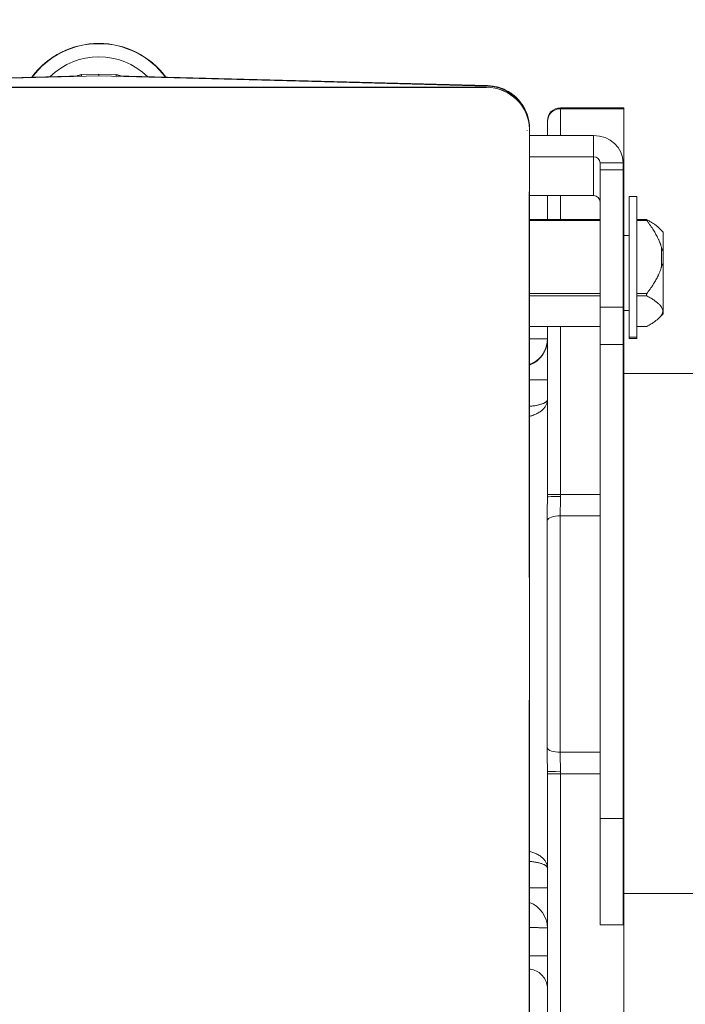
# Model space of a CAD drawing. Header units: inches. Extents: x 1 to 669, y 0 to 417.
# Tile 143 of 256: x 98.79 to 101.68, y 349.33 to 353.6. Entities that reach past the tile are written whole.
import ezdxf

# ---------------------------------------------------------------- set-up
doc = ezdxf.new("R2010")
doc.units = ezdxf.units.IN
doc.header["$LTSCALE"] = 12
doc.header["$MEASUREMENT"] = 0
doc.header["$PDMODE"] = 1
doc.layers.get('0').update_dxf_attribs({"linetype": 'CONTINUOUS'})
doc.layers.get('Defpoints').update_dxf_attribs({"linetype": 'CONTINUOUS'})
doc.layers.add('D', color=2, linetype='CONTINUOUS')
doc.layers.add('X', color=1, linetype='CONTINUOUS')
doc.styles.get("Standard").update_dxf_attribs({"font": 'SIMPLEX.SHX', "width": 0.875})
doc.dimstyles.new('STANDARD$0', dxfattribs={"dimscale": 32, "dimtxt": 0.09375, "dimasz": 0.0625, "dimexe": 0.03125, "dimexo": 0.03125, "dimgap": 0.03125, "dimtad": 1, "dimtih": 1, "dimtoh": 1, "dimdec": 4, "dimzin": 12, "dimdsep": 46, "dimlunit": 5, "dimtxsty": 'Standard', "dimcen": -0.03125, "dimclrd": 256, "dimclre": 256, "dimclrt": 256, "dimadec": 0, "dimazin": 0, "dimtfac": 0.875, "dimtdec": 4, "dimtofl": 0, "dimtmove": 0, "dimatfit": 3, "dimfxl": 1, "dimtolj": 1, "dimtzin": 12, "dimlwd": 13, "dimlwe": 13, "dimarcsym": 0})

# ---------------------------------------------------------------- blocks, each defined once
blk = doc.blocks.new('*D22')
at = {"layer": 'D', "lineweight": 13, "transparency": 16777216}
for p, q in [((58.9839, 356.0954), (58.9839, 301.0531)), ((158.9712, 354.6364), (158.9712, 301.0531)), ((60.9839, 302.0531), (156.9712, 302.0531))]:
    blk.add_line(p, q, dxfattribs=at)
at = {"layer": 'D', "transparency": 16777216}
for points in [[(60.9839, 302.3864), (60.9839, 301.7198), (58.9839, 302.0531)], [(156.9712, 302.3864), (156.9712, 301.7198), (158.9712, 302.0531)]]:
    blk.add_solid(points, dxfattribs=at)
at = {"layer": 'Defpoints', "color": 0, "transparency": 16777216}
for p in [(58.9839, 357.0954), (158.9712, 355.6364), (158.9712, 302.0531)]:
    blk.add_point(p, dxfattribs=at)
at = {"layer": 'D', "transparency": 16777216, "insert": (108.9775, 304.5531), "char_height": 3, "attachment_point": 5}
blk.add_mtext('\\A1;100{}{\\C2;%%p1}', dxfattribs=at)
blk = doc.blocks.new('*D23')
at = {"layer": 'D', "lineweight": 13, "transparency": 16777216}
for p, q in [((90.1511, 360.2772), (90.1511, 307.6928)), ((150.1511, 360.2772), (150.1511, 307.6928)), ((92.1511, 308.6928), (148.1511, 308.6928))]:
    blk.add_line(p, q, dxfattribs=at)
at = {"layer": 'D', "transparency": 16777216}
for points in [[(92.1511, 309.0261), (92.1511, 308.3595), (90.1511, 308.6928)], [(148.1511, 309.0261), (148.1511, 308.3595), (150.1511, 308.6928)]]:
    blk.add_solid(points, dxfattribs=at)
at = {"layer": 'Defpoints', "color": 0, "transparency": 16777216}
for p in [(90.1511, 361.2772), (150.1511, 361.2772), (150.1511, 308.6928)]:
    blk.add_point(p, dxfattribs=at)
at = {"layer": 'D', "transparency": 16777216, "insert": (120.1511, 311.1928), "char_height": 3, "attachment_point": 5}
blk.add_mtext('\\A1;60', dxfattribs=at)
blk = doc.blocks.new('GASTRAIN TOP')
at = {"layer": 'X', "lineweight": 0}
for p, q in [((-58.6632, 372.5609), (-57.0523, 372.6032)), ((-57.0524, 372.6032), (-58.6632, 372.5609)), ((-58.6632, 372.5588), (-56.9766, 372.603)), ((-57.0523, 372.6088), (-56.9766, 372.6108)), ((-57.0523, 372.6088), (-56.9766, 372.6108)), ((-57.0523, 372.6088), (-57.0523, 372.6032)), ((-56.9009, 372.6088), (-56.9766, 372.6108)), ((-56.9766, 372.6108), (-56.9766, 372.603)), ((-56.9766, 372.6108), (-56.9009, 372.6088)), ((-56.9766, 372.603), (-55.29, 372.5588)), ((-56.9009, 372.6032), (-56.9009, 372.6088)), ((-56.9009, 372.6032), (-55.29, 372.5609)), ((-55.29, 372.5609), (-56.9007, 372.6032)), ((-58.6583, 372.554), (-55.2949, 372.554)), ((-58.6583, 372.5539), (-55.2949, 372.5539)), ((-58.3995, 372.5536), (-55.5538, 372.5536)), ((-55.5538, 372.5536), (-55.2949, 372.5536)), ((-55.2949, 372.5539), (-55.2949, 372.554)), ((-55.29, 372.5609), (-55.29, 372.5588)), ((-54.9737, 372.4609), (-54.9737, 372.4649)), ((-54.6985, 372.4649), (-54.9737, 372.4649)), ((-54.9737, 372.4649), (-54.6985, 372.4649)), ((-54.9737, 372.4609), (-54.9737, 372.3447)), ((-54.6985, 372.4609), (-54.9737, 372.4609)), ((-54.6985, 372.4649), (-54.6985, 372.4609)), ((-54.6985, 372.2231), (-54.6985, 372.4609)), ((-55.108, 372.3741), (-55.108, 372.3725)), ((-55.108, 372.3725), (-55.108, 372.372)), ((-55.0307, 372.404), (-55.0307, 372.408)), ((-55.0307, 372.404), (-55.0307, 372.3447)), ((-55.1179, 372.3666), (-55.1179, 372.3667)), ((-55.108, 372.3672), (-55.108, 372.3671)), ((-55.108, 372.3671), (-55.108, 372.3668)), ((-55.108, 372.1082), (-55.108, 372.3668)), ((-54.8305, 372.3447), (-55.108, 372.3447)), ((-54.8305, 372.3447), (-54.8305, 372.2528)), ((-54.8305, 372.2528), (-55.108, 372.2528)), ((-54.8305, 372.0839), (-54.8305, 372.2528)), ((-54.8021, 372.2265), (-54.7024, 372.2265)), ((-54.8021, 372.1955), (-54.8021, 372.2265)), ((-54.7024, 372.2265), (-54.7024, 372.1955)), ((-54.6985, 372.2231), (-54.7024, 372.2231)), ((-54.6985, 372.2231), (-54.6985, 371.9109)), ((-54.8021, 372.1955), (-54.7024, 372.1955)), ((-54.8021, 371.6004), (-54.8021, 372.1955)), ((-54.7024, 372.1955), (-54.7024, 371.6004)), ((-55.1105, 372.1), (-55.1105, 370.4282)), ((-55.108, 372.1082), (-55.108, 370.4627)), ((-55.108, 372.0839), (-54.8305, 372.0839)), ((-55.0307, 371.9802), (-55.0307, 372.0839)), ((-54.9737, 371.9802), (-54.9737, 372.0839)), ((-54.676, 371.4696), (-54.676, 372.0804)), ((-54.6428, 372.0804), (-54.676, 372.0804)), ((-54.6428, 372.0804), (-54.6428, 371.4696)), ((-54.8021, 371.9802), (-55.108, 371.9802)), ((-54.8021, 371.9756), (-55.108, 371.9756)), ((-54.6988, 371.9802), (-54.7024, 371.9802)), ((-54.6988, 371.9756), (-54.7024, 371.9756)), ((-54.6988, 371.9802), (-54.6988, 371.9756)), ((-54.6988, 371.9756), (-54.6988, 371.6592)), ((-54.6008, 371.9802), (-54.6428, 371.9802)), ((-54.5992, 371.9756), (-54.6428, 371.9756)), ((-54.5288, 371.9257), (-54.5454, 371.9423)), ((-54.6988, 371.9109), (-54.676, 371.9109)), ((-54.5288, 371.9257), (-54.5288, 371.857)), ((-54.5364, 371.7739), (-54.5364, 371.8608)), ((-54.5288, 371.857), (-54.5288, 371.7719)), ((-54.5288, 371.7719), (-54.5288, 371.5706)), ((-54.8021, 371.6592), (-55.108, 371.6592)), ((-54.8021, 371.6494), (-55.108, 371.6494)), ((-54.6988, 371.6592), (-54.7024, 371.6592)), ((-54.6988, 371.6494), (-54.7024, 371.6494)), ((-54.6988, 371.6592), (-54.6988, 371.6494)), ((-54.6988, 371.5167), (-54.6988, 371.6494)), ((-54.5992, 371.6592), (-54.6428, 371.6592)), ((-54.5992, 371.6494), (-54.6428, 371.6494)), ((-54.8021, 371.6004), (-54.8021, 371.439)), ((-54.8021, 371.6004), (-54.7024, 371.6004)), ((-54.7024, 371.439), (-54.7024, 371.6004)), ((-54.6988, 371.5854), (-54.676, 371.5854)), ((-54.6985, 371.5854), (-54.6985, 370.7878)), ((-54.5288, 371.5706), (-54.5454, 371.554)), ((-55.108, 371.5167), (-54.8021, 371.5167)), ((-54.8021, 371.5161), (-55.108, 371.5161)), ((-55.0307, 370.7879), (-55.0307, 371.5161)), ((-54.9737, 370.7878), (-54.9737, 371.5161)), ((-54.7024, 371.5167), (-54.6988, 371.5167)), ((-54.6988, 371.5161), (-54.7024, 371.5161)), ((-54.6988, 371.5167), (-54.6988, 371.5161)), ((-54.6428, 371.5167), (-54.5992, 371.5167)), ((-54.6008, 371.5161), (-54.6428, 371.5161)), ((-54.8021, 369.3819), (-54.8021, 371.439)), ((-54.8021, 371.439), (-54.7024, 371.439)), ((-54.7024, 371.439), (-54.7024, 369.3819)), ((-54.676, 371.465), (-54.676, 371.4696)), ((-54.676, 371.4696), (-54.6428, 371.4696)), ((-54.6428, 371.465), (-54.676, 371.465)), ((-54.6428, 371.4696), (-54.6428, 371.465)), ((-50.1004, 371.312), (-54.6985, 371.312)), ((-55.0307, 370.7771), (-55.0307, 370.7879)), ((-54.9737, 370.779), (-54.9737, 370.7878)), ((-54.8021, 370.7878), (-54.9737, 370.7878)), ((-54.6985, 370.7878), (-54.7024, 370.7878)), ((-54.6985, 370.7878), (-54.6985, 370.6949)), ((-55.0318, 370.6757), (-55.0318, 369.689)), ((-54.9753, 370.6949), (-54.9753, 369.6697)), ((-54.8021, 370.6949), (-54.9753, 370.6949)), ((-54.6985, 370.6949), (-54.7024, 370.6949)), ((-54.6985, 369.6697), (-54.6985, 370.6949)), ((-55.1085, 370.4244), (-55.1105, 370.4282)), ((-55.108, 370.3831), (-55.108, 369.9407)), ((-55.108, 369.9407), (-55.108, 367.957)), ((-55.1105, 369.8951), (-55.1085, 369.8993)), ((-55.1105, 369.8951), (-55.1105, 367.9266)), ((-54.8021, 369.6697), (-54.9753, 369.6697)), ((-54.6985, 369.6697), (-54.7024, 369.6697)), ((-54.6985, 369.6697), (-54.6985, 369.5768)), ((-55.0307, 369.5769), (-55.0307, 369.5878)), ((-55.0307, 368.1416), (-55.0307, 369.5769)), ((-54.9737, 369.5768), (-54.9737, 369.5856)), ((-54.8021, 369.5768), (-54.9737, 369.5768)), ((-54.9737, 368.1415), (-54.9737, 369.5768)), ((-54.6985, 369.5768), (-54.7024, 369.5768)), ((-54.6985, 369.5768), (-54.6985, 368.1415)), ((-54.8021, 368.9212), (-54.8021, 369.3819)), ((-54.8021, 369.3819), (-54.7024, 369.3819)), ((-54.7024, 369.3819), (-54.7024, 368.9212)), ((-50.1004, 369.0576), (-54.6985, 369.0576)), ((-54.7024, 368.9212), (-54.8021, 368.9212))]:
    blk.add_line(p, q, dxfattribs=at)
for centre, radius, start, end in [((-57.0513, 372.5714), 0.0374, 91.5031, 123.1757), ((-56.9018, 372.5714), 0.0374, 56.8243, 88.4969), ((-55.1493, 368.9069), 0.1187, 0, 69.633)]:
    blk.add_arc(centre, radius, start, end, dxfattribs=at)
for centre, major_axis, ratio, start_param, end_param in [((-56.9766, 372.3835), (-0.3607, 0), 0.999998, -2.506081, -0.635511), ((-56.9018, 372.5714), (-0.0374, 0), 0.999998, -2.149819, -1.596976), ((-55.2949, 372.3672), (0.1869, 0), 0.999998, 0.025832, 1.570796), ((-54.8305, 372.2265), (0.0285, 0), 0.922164, 0, 1.570796), ((-55.1493, 371.4602), (0.1187, 0), 0.999998, -1.215326, 0), ((-54.9737, 370.7879), (-0.057, 0), 0.002092, 0, 1.570796), ((-54.9753, 369.6921), (-0.057, 0), 0.393266, 0.13555, 1.570796), ((-54.9737, 369.5878), (-0.057, 0), 0.039032, 0.000001, 1.570796), ((-54.9737, 369.5769), (-0.057, 0), 0.002092, 0, 1.570796)]:
    blk.add_ellipse(centre, major_axis=major_axis, ratio=ratio, start_param=start_param, end_param=end_param, dxfattribs=at)
at = {"layer": 'X', "lineweight": 0, "extrusion": (-2.34578e-16, 6.27323e-20, -1)}
blk.add_ellipse((-56.9766, 372.383), major_axis=(0.3607, 0), ratio=0.999998, start_param=-2.504615, end_param=-0.636977, dxfattribs=at)
at = {"layer": 'X', "lineweight": 0, "extrusion": (-2.34457e-16, 7.16068e-20, -1)}
blk.add_ellipse((-56.9766, 372.3829), major_axis=(0.3607, 0), ratio=0.999998, start_param=-2.504196, end_param=-0.637396, dxfattribs=at)
at = {"layer": 'X', "lineweight": 0, "extrusion": (-2.34574e-16, 2.47856e-20, -1)}
blk.add_ellipse((-56.9766, 372.3822), major_axis=(0.3607, 0), ratio=0.999998, start_param=-2.501574, end_param=-0.640019, dxfattribs=at)
at = {"layer": 'X', "lineweight": 0, "extrusion": (-2.34494e-16, 2.72319e-20, -1)}
blk.add_ellipse((-56.9766, 372.3821), major_axis=(0.3038, 0), ratio=0.999998, start_param=-2.343162, end_param=-0.798431, dxfattribs=at)
at = {"layer": 'X', "lineweight": 0, "extrusion": (-2.34615e-16, -5.37114e-21, -1)}
blk.add_ellipse((-57.0513, 372.5714), major_axis=(0.0374, 0), ratio=0.999998, start_param=-2.149819, end_param=-1.596976, dxfattribs=at)
at = {"layer": 'X', "lineweight": 0, "extrusion": (-1.61419e-19, 6.1515e-18, -1)}
blk.add_ellipse((-57.0513, 372.5714), major_axis=(-0.001, 0.0374), ratio=0.026113, start_param=0, end_param=0.002092, dxfattribs=at)
at = {"layer": 'X', "lineweight": 0, "extrusion": (3.32018e-19, -6.17587e-18, -1)}
blk.add_ellipse((-56.9018, 372.5714), major_axis=(0.001, 0.0374), ratio=0.026113, start_param=-0.002092, end_param=0, dxfattribs=at)
at = {"layer": 'X', "lineweight": 0, "extrusion": (-2.34588e-16, 4.4589e-30, -1)}
blk.add_ellipse((-55.2949, 372.3671), major_axis=(0.1869, 0), ratio=0.999998, start_param=-1.570796, end_param=0, dxfattribs=at)
at = {"layer": 'X', "lineweight": 0, "extrusion": (-2.34588e-16, 3.64406e-27, -1)}
blk.add_ellipse((-55.2949, 372.3668), major_axis=(0.1869, 0), ratio=0.999998, start_param=-1.570796, end_param=0, dxfattribs=at)
at = {"layer": 'X', "lineweight": 0, "extrusion": (-2.34587e-16, 4.82616e-20, -1)}
blk.add_ellipse((-55.2949, 372.372), major_axis=(0.1869, 0), ratio=0.999998, start_param=-1.544616, end_param=0.000009, dxfattribs=at)
at = {"layer": 'X', "lineweight": 0, "extrusion": (-2.34588e-16, -2.01225e-29, -1)}
blk.add_ellipse((-54.9737, 372.408), major_axis=(-0.057, 0), ratio=0.999998, start_param=0, end_param=1.570796, dxfattribs=at)
at = {"layer": 'X', "lineweight": 0, "extrusion": (-2.34588e-16, -2.19555e-29, -1)}
blk.add_ellipse((-54.9737, 372.404), major_axis=(-0.057, 0), ratio=0.999998, start_param=0, end_param=1.570796, dxfattribs=at)
at = {"layer": 'X', "lineweight": 0, "extrusion": (-2.34588e-16, 3.26379e-20, -1)}
blk.add_ellipse((-55.2949, 372.3667), major_axis=(0.177, 0), ratio=0.999998, start_param=-0.010304, end_param=0, dxfattribs=at)
at = {"layer": 'X', "lineweight": 0, "extrusion": (-2.34588e-16, 2.81041e-31, -1)}
for centre, major_axis in [((-54.8305, 372.2265), (0.1281, 0)), ((-54.8305, 372.0576), (0.0285, 0))]:
    blk.add_ellipse(centre, major_axis=major_axis, ratio=0.922164, start_param=-1.570796, end_param=0, dxfattribs=at)
at = {"layer": 'X', "lineweight": 0, "extrusion": (-2.60006e-16, -1.34973e-14, -1)}
for centre in [(-55.1493, 371.2843), (-55.1493, 369.0821)]:
    blk.add_ellipse(centre, major_axis=(0.1187, 0), ratio=0.002092, start_param=-1.215326, end_param=0, dxfattribs=at)
at = {"layer": 'X', "lineweight": 0, "extrusion": (-2.34588e-16, 6.1833e-22, -1)}
blk.add_ellipse((-54.9737, 370.7771), major_axis=(-0.057, 0), ratio=0.03485, start_param=0, end_param=1.570796, dxfattribs=at)
at = {"layer": 'X', "lineweight": 0, "extrusion": (-2.26346e-16, 7.92647e-17, -1)}
blk.add_ellipse((-54.9753, 370.6727), major_axis=(-0.057, 0), ratio=0.389417, start_param=0.135536, end_param=1.570724, dxfattribs=at)
at = {"layer": 'X', "lineweight": 0, "extrusion": (-2.4258e-16, 1.10055e-14, -1)}
blk.add_ellipse((-55.1161, 368.7871), major_axis=(0.0854, 0), ratio=0.002092, start_param=-1.476167, end_param=0, dxfattribs=at)
at = {"layer": 'X', "lineweight": 0, "extrusion": (-2.34623e-16, 1.21488e-19, -1)}
blk.add_ellipse((-55.1161, 368.6442), major_axis=(0.0854, 0), ratio=0.999998, start_param=-0.163853, end_param=0.000039, dxfattribs=at)
at = {"layer": 'X', "lineweight": 0}
for points in [[(-55.108, 372.3741), (-55.108, 372.3902), (-55.1122, 372.4222), (-55.1304, 372.467), (-55.1594, 372.5058), (-55.1973, 372.5359), (-55.2418, 372.5555), (-55.2739, 372.5605), (-55.29, 372.5609)], [(-55.108, 372.3672), (-55.108, 372.368), (-55.108, 372.3696), (-55.1081, 372.3712), (-55.1081, 372.372)], [(-55.1081, 372.3717), (-55.1081, 372.3718), (-55.1081, 372.3719), (-55.1081, 372.372)], [(-55.1081, 372.372), (-55.1081, 372.3719), (-55.1081, 372.3718), (-55.1081, 372.3717)], [(-55.108, 372.3741), (-55.108, 372.3741), (-55.108, 372.3741), (-55.108, 372.3741)], [(-55.1179, 372.3685), (-55.1179, 372.3679), (-55.1179, 372.3673), (-55.1179, 372.3667)], [(-55.0307, 368.9094), (-55.0307, 368.9092), (-55.0307, 368.9091), (-55.0307, 368.909)]]:
    blk.add_open_spline(points, degree=3, dxfattribs=at)
for points, knots in [([(-55.254, 372.5565), (-55.2469, 372.5549), (-55.2399, 372.5529), (-55.2147, 372.544), (-55.1974, 372.5347), (-55.1665, 372.5113), (-55.1529, 372.4971), (-55.1343, 372.4706), (-55.128, 372.4592), (-55.1229, 372.4472)], [3.362082, 3.362082, 3.362082, 3.362082, 3.4790834, 3.4790834, 3.7906623, 3.7906623, 4.1022411, 4.1022411, 4.3104217, 4.3104217, 4.3104217, 4.3104217]), ([(-54.5992, 371.9756), (-54.5998, 371.9763), (-54.6003, 371.9771), (-54.6009, 371.9782), (-54.6011, 371.9786), (-54.6013, 371.9791), (-54.6013, 371.9794), (-54.6013, 371.9798), (-54.6013, 371.9799), (-54.6011, 371.9801), (-54.6009, 371.9802), (-54.6003, 371.9801), (-54.5998, 371.9799), (-54.5992, 371.9796)], [0.01983742, 0.01983742, 0.01983742, 0.01983742, 0.02748853, 0.02748853, 0.03149178, 0.03149178, 0.03549504, 0.03549504, 0.0394983, 0.0394983, 0.04350155, 0.04350155, 0.05115267, 0.05115267, 0.05115267, 0.05115267]), ([(-54.5288, 371.857), (-54.5288, 371.8549), (-54.5289, 371.8529), (-54.5293, 371.8496), (-54.5295, 371.8478), (-54.5303, 371.8466), (-54.5304, 371.8465), (-54.5306, 371.8464), (-54.5307, 371.8464), (-54.5309, 371.8464), (-54.531, 371.8464), (-54.5312, 371.8465), (-54.5312, 371.8466), (-54.5314, 371.8467), (-54.5315, 371.8468), (-54.5317, 371.8471), (-54.5318, 371.8473), (-54.5322, 371.848), (-54.5325, 371.8485), (-54.5342, 371.8527), (-54.5354, 371.8571), (-54.5364, 371.8608)], [-0.20092128, -0.20092128, -0.20092128, -0.20092128, -0.18237182, -0.18237182, -0.16750246, -0.16750246, -0.16541708, -0.16541708, -0.16437439, -0.16437439, -0.1633317, -0.1633317, -0.16233451, -0.16233451, -0.16133731, -0.16133731, -0.15934293, -0.15934293, -0.15535415, -0.15535415, -0.12415968, -0.12415968, -0.12415968, -0.12415968]), ([(-54.5364, 371.7739), (-54.5354, 371.7777), (-54.5342, 371.782), (-54.5325, 371.7854), (-54.5322, 371.7858), (-54.5318, 371.7863), (-54.5317, 371.7864), (-54.5315, 371.7866), (-54.5314, 371.7866), (-54.5312, 371.7866), (-54.5312, 371.7866), (-54.531, 371.7866), (-54.5309, 371.7865), (-54.5307, 371.7864), (-54.5306, 371.7863), (-54.5304, 371.786), (-54.5303, 371.7857), (-54.5295, 371.7837), (-54.5293, 371.7814), (-54.5289, 371.777), (-54.5288, 371.7745), (-54.5288, 371.7719)], [-0.19889884, -0.19889884, -0.19889884, -0.19889884, -0.16770436, -0.16770436, -0.16371559, -0.16371559, -0.16172121, -0.16172121, -0.16072401, -0.16072401, -0.15972682, -0.15972682, -0.15868413, -0.15868413, -0.15764144, -0.15764144, -0.15555606, -0.15555606, -0.1406867, -0.1406867, -0.12213724, -0.12213724, -0.12213724, -0.12213724]), ([(-54.5992, 371.6494), (-54.5998, 371.6497), (-54.6003, 371.6502), (-54.6009, 371.6513), (-54.6011, 371.6517), (-54.6013, 371.6525), (-54.6013, 371.653), (-54.6013, 371.654), (-54.6013, 371.6545), (-54.6011, 371.6555), (-54.6009, 371.656), (-54.6003, 371.6575), (-54.5998, 371.6584), (-54.5992, 371.6592)], [0.01983742, 0.01983742, 0.01983742, 0.01983742, 0.02748853, 0.02748853, 0.03149178, 0.03149178, 0.03549504, 0.03549504, 0.0394983, 0.0394983, 0.04350155, 0.04350155, 0.05115267, 0.05115267, 0.05115267, 0.05115267]), ([(-54.6008, 371.5161), (-54.6008, 371.5161), (-54.6007, 371.5161), (-54.6003, 371.5162), (-54.5998, 371.5164), (-54.5992, 371.5167)], [0.042892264, 0.042892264, 0.042892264, 0.042892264, 0.043501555, 0.043501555, 0.051152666, 0.051152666, 0.051152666, 0.051152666]), ([(-55.0307, 371.4624), (-55.0307, 371.4624), (-55.0309, 371.4624), (-55.032, 371.4625), (-55.0338, 371.4625), (-55.0363, 371.4625), (-55.0395, 371.4625), (-55.0434, 371.4626), (-55.0478, 371.4626), (-55.0529, 371.4626), (-55.0585, 371.4627), (-55.0646, 371.4627), (-55.0711, 371.4627), (-55.078, 371.4628), (-55.0852, 371.4628), (-55.0927, 371.4628), (-55.1003, 371.4628), (-55.1055, 371.4629), (-55.108, 371.4629)], [0, 0, 0, 0, 0.0588235, 0.1176471, 0.1764706, 0.2352941, 0.2941176, 0.3529412, 0.4117647, 0.4705882, 0.5294118, 0.5882353, 0.6470588, 0.7058824, 0.7647059, 0.8235294, 0.8823529, 0.9397641, 0.9397641, 0.9397641, 0.9397641]), ([(-55.0307, 371.4624), (-55.0307, 371.4615), (-55.0307, 371.4598), (-55.0308, 371.4571), (-55.0309, 371.4545), (-55.0311, 371.4519), (-55.0314, 371.4492), (-55.0317, 371.4466), (-55.0321, 371.444), (-55.0326, 371.4414), (-55.0331, 371.4388), (-55.0336, 371.4362), (-55.0342, 371.4336), (-55.0349, 371.431), (-55.0356, 371.4285), (-55.0364, 371.4259), (-55.0373, 371.4234), (-55.0382, 371.4209), (-55.0391, 371.4184), (-55.0401, 371.416), (-55.0412, 371.4135), (-55.0423, 371.4111), (-55.0435, 371.4087), (-55.0447, 371.4063), (-55.046, 371.404), (-55.0474, 371.4017), (-55.0488, 371.3994), (-55.0502, 371.3971), (-55.0517, 371.3949), (-55.0533, 371.3927), (-55.0549, 371.3905), (-55.0565, 371.3884), (-55.0582, 371.3863), (-55.06, 371.3843), (-55.0618, 371.3823), (-55.0636, 371.3803), (-55.0655, 371.3784), (-55.0675, 371.3765), (-55.0695, 371.3746), (-55.0715, 371.3728), (-55.0736, 371.3711), (-55.0757, 371.3693), (-55.0778, 371.3677), (-55.08, 371.3661), (-55.0822, 371.3645), (-55.0845, 371.363), (-55.0868, 371.3615), (-55.0891, 371.3601), (-55.0915, 371.3587), (-55.0939, 371.3574), (-55.0964, 371.3562), (-55.0988, 371.355), (-55.1013, 371.3538), (-55.1038, 371.3527), (-55.1061, 371.3518), (-55.1075, 371.3513), (-55.108, 371.3511)], [0, 0, 0, 0, 0.0144928, 0.0289855, 0.0434783, 0.057971, 0.0724638, 0.0869565, 0.1014493, 0.115942, 0.1304348, 0.1449275, 0.1594203, 0.173913, 0.1884058, 0.2028986, 0.2173913, 0.2318841, 0.2463768, 0.2608696, 0.2753623, 0.2898551, 0.3043478, 0.3188406, 0.3333333, 0.3478261, 0.3623188, 0.3768116, 0.3913043, 0.4057971, 0.4202899, 0.4347826, 0.4492754, 0.4637681, 0.4782609, 0.4927536, 0.5072464, 0.5217391, 0.5362319, 0.5507246, 0.5652174, 0.5797101, 0.5942029, 0.6086957, 0.6231884, 0.6376812, 0.6521739, 0.6666667, 0.6811594, 0.6956522, 0.7101449, 0.7246377, 0.7391304, 0.7536232, 0.7681159, 0.7773883, 0.7773883, 0.7773883, 0.7773883]), ([(-55.0307, 371.1988), (-55.0307, 371.1967), (-55.031, 371.1924), (-55.0322, 371.1861), (-55.0343, 371.1798), (-55.0372, 371.1737), (-55.0409, 371.1677), (-55.0453, 371.1619), (-55.0504, 371.1564), (-55.0562, 371.1512), (-55.0627, 371.1464), (-55.0697, 371.1419), (-55.0772, 371.1378), (-55.0852, 371.1341), (-55.0936, 371.1309), (-55.1013, 371.1285), (-55.1061, 371.1272), (-55.108, 371.1267)], [0, 0, 0, 0, 0.0526316, 0.1052632, 0.1578947, 0.2105263, 0.2631579, 0.3157895, 0.3684211, 0.4210526, 0.4736842, 0.5263158, 0.5789474, 0.6315789, 0.6842105, 0.7368421, 0.7697732, 0.7697732, 0.7697732, 0.7697732]), ([(-55.108, 371.17), (-55.1062, 371.1701), (-55.1013, 371.1707), (-55.0937, 371.1716), (-55.0853, 371.1729), (-55.0773, 371.1744), (-55.0698, 371.176), (-55.0627, 371.1778), (-55.0563, 371.1798), (-55.0505, 371.1818), (-55.0453, 371.184), (-55.0409, 371.1863), (-55.0372, 371.1887), (-55.0343, 371.1912), (-55.0322, 371.1937), (-55.031, 371.1962), (-55.0307, 371.1979), (-55.0307, 371.1988)], [0.2307522, 0.2307522, 0.2307522, 0.2307522, 0.2631579, 0.3157895, 0.3684211, 0.4210526, 0.4736842, 0.5263158, 0.5789474, 0.6315789, 0.6842105, 0.7368421, 0.7894737, 0.8421053, 0.8947368, 0.9473684, 1, 1, 1, 1]), ([(-55.0318, 370.6757), (-55.0318, 370.6826), (-55.0317, 370.6964), (-55.0314, 370.717), (-55.0311, 370.7374), (-55.0308, 370.7575), (-55.0307, 370.7706), (-55.0307, 370.7771)], [0.0000414, 0.0000414, 0.0000414, 0.0000414, 0.2, 0.4, 0.6, 0.8, 1, 1, 1, 1]), ([(-54.9753, 370.6949), (-54.9753, 370.6992), (-54.9753, 370.7037), (-54.9752, 370.7127), (-54.9751, 370.7173), (-54.975, 370.7226), (-54.975, 370.7231), (-54.9749, 370.7278), (-54.9747, 370.732), (-54.9745, 370.741), (-54.9743, 370.7458), (-54.9741, 370.7554), (-54.974, 370.7602), (-54.9739, 370.765), (-54.9739, 370.7652), (-54.9738, 370.7699), (-54.9737, 370.7745), (-54.9737, 370.779)], [0.0000108, 0.0000108, 0.0000108, 0.0000108, 0.1666667, 0.1666667, 0.3333333, 0.3333333, 0.3534633, 0.3534633, 0.5, 0.5, 0.6666667, 0.6666667, 0.8333333, 0.8333333, 0.8378655, 0.8378655, 1, 1, 1, 1]), ([(-55.1085, 370.4244), (-55.1085, 370.4253), (-55.1085, 370.4253), (-55.1084, 370.4301), (-55.1083, 370.4354), (-55.1082, 370.4445), (-55.1081, 370.4483), (-55.1081, 370.4557), (-55.1081, 370.4592), (-55.1081, 370.4627)], [-0.00843741, -0.00843741, -0.00843741, -0.00843741, 0, 0, 0.03661695, 0.03661695, 0.06119808, 0.06119808, 0.08206168, 0.08206168, 0.08206168, 0.08206168]), ([(-55.108, 370.3831), (-55.108, 370.3881), (-55.108, 370.3928), (-55.1079, 370.4022), (-55.1079, 370.4073), (-55.1078, 370.4145), (-55.1077, 370.4171), (-55.1077, 370.4204), (-55.1077, 370.4214), (-55.1077, 370.4231), (-55.1077, 370.4237), (-55.1077, 370.425), (-55.1077, 370.4257), (-55.1077, 370.4276), (-55.1077, 370.4289), (-55.1078, 370.4339), (-55.1078, 370.4381), (-55.1079, 370.4463), (-55.108, 370.4498), (-55.108, 370.4565), (-55.108, 370.4596), (-55.108, 370.4627)], [0, 0, 0, 0, 0.0385332, 0.0385332, 0.096569, 0.096569, 0.1371998, 0.1371998, 0.1543032, 0.1543032, 0.1644236, 0.1644236, 0.1751815, 0.1751815, 0.1960355, 0.1960355, 0.2492469, 0.2492469, 0.2884602, 0.2884602, 0.3208388, 0.3208388, 0.3208388, 0.3208388]), ([(-55.1085, 369.8993), (-55.1085, 369.8994), (-55.1085, 369.8996), (-55.1085, 369.9027), (-55.1084, 369.9056), (-55.1083, 369.9095), (-55.1083, 369.9106), (-55.1083, 369.9135), (-55.1082, 369.9153), (-55.1082, 369.9199), (-55.1081, 369.9227), (-55.1081, 369.9257), (-55.1081, 369.926), (-55.1081, 369.9287), (-55.1081, 369.9311), (-55.108, 369.9359), (-55.108, 369.9384), (-55.108, 369.9407)], [0, 0, 0, 0, 0.0087783, 0.0087783, 0.2, 0.2, 0.2736537, 0.2736537, 0.4, 0.4, 0.6, 0.6, 0.6221729, 0.6221729, 0.8, 0.8, 1, 1, 1, 1]), ([(-55.0307, 369.5878), (-55.0307, 369.5943), (-55.0308, 369.6074), (-55.0311, 369.6275), (-55.0314, 369.6479), (-55.0317, 369.6684), (-55.0318, 369.6821), (-55.0318, 369.689)], [0, 0, 0, 0, 0.2, 0.4, 0.6, 0.8, 0.999937, 0.999937, 0.999937, 0.999937]), ([(-54.9737, 369.5856), (-54.9737, 369.5903), (-54.9738, 369.595), (-54.9739, 369.6014), (-54.9739, 369.6031), (-54.974, 369.6079), (-54.9741, 369.611), (-54.9743, 369.6189), (-54.9745, 369.6237), (-54.9748, 369.6332), (-54.9749, 369.6379), (-54.975, 369.6438), (-54.9751, 369.6449), (-54.9752, 369.6496), (-54.9752, 369.653), (-54.9753, 369.6609), (-54.9753, 369.6653), (-54.9753, 369.6697)], [0, 0, 0, 0, 0.1666667, 0.1666667, 0.2264126, 0.2264126, 0.3333333, 0.3333333, 0.5, 0.5, 0.6666667, 0.6666667, 0.708188, 0.708188, 0.8333333, 0.8333333, 0.9999914, 0.9999914, 0.9999914, 0.9999914]), ([(-55.108, 369.24), (-55.1061, 369.2396), (-55.1013, 369.2383), (-55.0936, 369.2358), (-55.0852, 369.2326), (-55.0772, 369.2289), (-55.0697, 369.2248), (-55.0627, 369.2203), (-55.0562, 369.2154), (-55.0504, 369.2101), (-55.0453, 369.2046), (-55.0409, 369.1988), (-55.0372, 369.1928), (-55.0343, 369.1867), (-55.0322, 369.1804), (-55.031, 369.174), (-55.0307, 369.1697), (-55.0307, 369.1676)], [0.2302246, 0.2302246, 0.2302246, 0.2302246, 0.2631579, 0.3157895, 0.3684211, 0.4210526, 0.4736842, 0.5263158, 0.5789474, 0.6315789, 0.6842105, 0.7368421, 0.7894737, 0.8421053, 0.8947368, 0.9473684, 1, 1, 1, 1]), ([(-55.0307, 369.1676), (-55.0307, 369.1684), (-55.031, 369.1702), (-55.0322, 369.1728), (-55.0343, 369.1753), (-55.0372, 369.1778), (-55.0409, 369.1802), (-55.0453, 369.1826), (-55.0505, 369.1848), (-55.0563, 369.1869), (-55.0627, 369.1889), (-55.0697, 369.1907), (-55.0773, 369.1924), (-55.0853, 369.1939), (-55.0937, 369.1952), (-55.1013, 369.1962), (-55.1062, 369.1967), (-55.108, 369.1969)], [0, 0, 0, 0, 0.0526316, 0.1052632, 0.1578947, 0.2105263, 0.2631579, 0.3157895, 0.3684211, 0.4210526, 0.4736842, 0.5263158, 0.5789474, 0.6315789, 0.6842105, 0.7368421, 0.7692851, 0.7692851, 0.7692851, 0.7692851]), ([(-55.108, 368.9091), (-55.1055, 368.9091), (-55.1003, 368.9091), (-55.0927, 368.9091), (-55.0852, 368.9091), (-55.078, 368.9091), (-55.0711, 368.9091), (-55.0646, 368.909), (-55.0585, 368.909), (-55.0529, 368.909), (-55.0478, 368.9089), (-55.0434, 368.9089), (-55.0395, 368.9089), (-55.0363, 368.9088), (-55.0338, 368.9088), (-55.032, 368.9088), (-55.031, 368.9086), (-55.0307, 368.9088), (-55.0307, 368.9089)], [0.0602622, 0.0602622, 0.0602622, 0.0602622, 0.1176471, 0.1764706, 0.2352941, 0.2941176, 0.3529412, 0.4117647, 0.4705882, 0.5294118, 0.5882353, 0.6470588, 0.7058824, 0.7647059, 0.8235294, 0.8823529, 0.9411765, 0.9897572, 0.9897572, 0.9897572, 0.9897572]), ([(-55.0318, 368.6581), (-55.0333, 368.6669), (-55.0362, 368.6756), (-55.0444, 368.6915), (-55.0499, 368.6989), (-55.0629, 368.7116), (-55.0705, 368.717), (-55.0868, 368.7249), (-55.0957, 368.7276), (-55.1058, 368.729), (-55.1069, 368.7291), (-55.108, 368.7292)], [0, 0, 0, 0, 0.0267695, 0.0267695, 0.0538267, 0.0538267, 0.081052, 0.081052, 0.1082715, 0.1082715, 0.1116491, 0.1116491, 0.1116491, 0.1116491])]:
    blk.add_open_spline(points, degree=3, knots=knots, dxfattribs=at)
for points, weights in [([(-54.5992, 371.9796), (-54.5618, 371.9586), (-54.5454, 371.9423)], [1.18958322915, 1.30388755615, 1.36113667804]), ([(-54.5364, 371.8608), (-54.5499, 371.9099), (-54.5992, 371.9756)], [1.39481895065, 1.34481521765, 1.18958322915]), ([(-54.5992, 371.6592), (-54.5499, 371.7249), (-54.5364, 371.7739)], [1.18958322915, 1.34481521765, 1.39481895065]), ([(-54.5992, 371.5167), (-54.4805, 371.5831), (-54.5992, 371.6494)], [1.18958322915, 1.64757752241, 1.18958322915])]:
    blk.add_rational_spline(points, weights, degree=2, dxfattribs=at)

msp = doc.modelspace()

# ---------------------------------------------------------------- linework, layer by layer
msp.add_arc((120.1511, 361.27725), 30, 192.904892, 67.197332)

# ---------------------------------------------------------------- block references
msp.add_blockref('GASTRAIN TOP', (156.11068, -19.24667))

# ---------------------------------------------------------------- dimensions: what is measured, and where the dimension line sits
at = {"layer": 'D'}
dim = msp.add_linear_dim(base=(150.1511, 308.69279), p1=(90.1511, 361.27725), p2=(150.1511, 361.27725), dimstyle='STANDARD$0', override={"dimarcsym": 1}, dxfattribs=at)
dim.commit()
dim.dimension.update_dxf_attribs({"geometry": '*D23', "text_midpoint": (120.1511, 311.19279)})
dim = msp.add_linear_dim(base=(158.97115, 302.0531), p1=(58.98388, 357.09545), p2=(158.97115, 355.63636), text='<>{}{\\C2;%%p1}', dimstyle='STANDARD$0', override={"dimdec": 0, "dimtp": 1, "dimtm": 1, "dimarcsym": 1}, dxfattribs=at)
dim.commit()
dim.dimension.update_dxf_attribs({"geometry": '*D22', "text_midpoint": (108.97752, 304.5531)})

doc.saveas('drawing.dxf')
